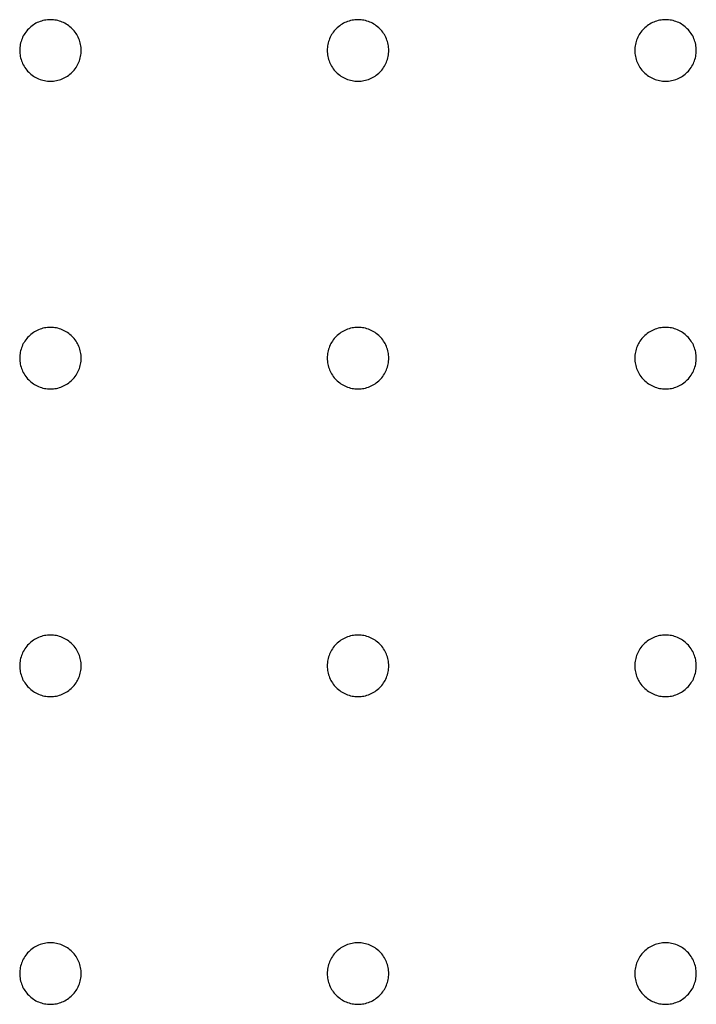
# Model space of a CAD drawing. Header units: millimetres. Extents: x 0 to 80, y 0 to 105.
# Tile 4 of 143: x 7 to 9, y 32 to 35. Entities that reach past the tile are written whole.
import ezdxf

# ---------------------------------------------------------------- set-up
doc = ezdxf.new("R2010")
doc.units = ezdxf.units.MM
doc.layers.add('CHROME', color=7, linetype='Continuous')

msp = doc.modelspace()

# ---------------------------------------------------------------- linework, layer by layer
at = {"layer": 'CHROME'}
for points in [[(7.1, 35), (7.0999, 35.0049), (7.0995, 35.0098), (7.0989, 35.0147), (7.0981, 35.0195), (7.097, 35.0243), (7.0957, 35.029), (7.0942, 35.0337), (7.0924, 35.0383), (7.0904, 35.0428), (7.0882, 35.0471), (7.0858, 35.0514), (7.0832, 35.0556), (7.0803, 35.0596), (7.0773, 35.0635), (7.0741, 35.0672), (7.0707, 35.0707), (7.0672, 35.0741), (7.0635, 35.0773), (7.0596, 35.0803), (7.0556, 35.0832), (7.0514, 35.0858), (7.0471, 35.0882), (7.0428, 35.0904), (7.0383, 35.0924), (7.0337, 35.0942), (7.029, 35.0957), (7.0243, 35.097), (7.0195, 35.0981), (7.0147, 35.0989), (7.0098, 35.0995), (7.0049, 35.0999), (7, 35.1), (6.9951, 35.0999), (6.9902, 35.0995), (6.9853, 35.0989), (6.9805, 35.0981), (6.9757, 35.097), (6.971, 35.0957), (6.9663, 35.0942), (6.9617, 35.0924), (6.9572, 35.0904), (6.9529, 35.0882), (6.9486, 35.0858), (6.9444, 35.0832), (6.9404, 35.0803), (6.9365, 35.0773), (6.9328, 35.0741), (6.9293, 35.0707), (6.9259, 35.0672), (6.9227, 35.0635), (6.9197, 35.0596), (6.9168, 35.0556), (6.9142, 35.0514), (6.9118, 35.0471), (6.9096, 35.0428), (6.9076, 35.0383), (6.9058, 35.0337), (6.9043, 35.029), (6.903, 35.0243), (6.9019, 35.0195), (6.9011, 35.0147), (6.9005, 35.0098), (6.9001, 35.0049), (6.9, 35), (6.9001, 34.9951), (6.9005, 34.9902), (6.9011, 34.9853), (6.9019, 34.9805), (6.903, 34.9757), (6.9043, 34.971), (6.9058, 34.9663), (6.9076, 34.9617), (6.9096, 34.9572), (6.9118, 34.9529), (6.9142, 34.9486), (6.9168, 34.9444), (6.9197, 34.9404), (6.9227, 34.9365), (6.9259, 34.9328), (6.9293, 34.9293), (6.9328, 34.9259), (6.9365, 34.9227), (6.9404, 34.9197), (6.9444, 34.9168), (6.9486, 34.9142), (6.9529, 34.9118), (6.9572, 34.9096), (6.9617, 34.9076), (6.9663, 34.9058), (6.971, 34.9043), (6.9757, 34.903), (6.9805, 34.9019), (6.9853, 34.9011), (6.9902, 34.9005), (6.9951, 34.9001), (7, 34.9), (7.0049, 34.9001), (7.0098, 34.9005), (7.0147, 34.9011), (7.0195, 34.9019), (7.0243, 34.903), (7.029, 34.9043), (7.0337, 34.9058), (7.0383, 34.9076), (7.0428, 34.9096), (7.0471, 34.9118), (7.0514, 34.9142), (7.0556, 34.9168), (7.0596, 34.9197), (7.0635, 34.9227), (7.0672, 34.9259), (7.0707, 34.9293), (7.0741, 34.9328), (7.0773, 34.9365), (7.0803, 34.9404), (7.0832, 34.9444), (7.0858, 34.9486), (7.0882, 34.9529), (7.0904, 34.9572), (7.0924, 34.9617), (7.0942, 34.9663), (7.0957, 34.971), (7.097, 34.9757), (7.0981, 34.9805), (7.0989, 34.9853), (7.0995, 34.9902), (7.0999, 34.9951)], [(8.1, 35), (8.0999, 35.0049), (8.0995, 35.0098), (8.0989, 35.0147), (8.0981, 35.0195), (8.097, 35.0243), (8.0957, 35.029), (8.0942, 35.0337), (8.0924, 35.0383), (8.0904, 35.0428), (8.0882, 35.0471), (8.0858, 35.0514), (8.0832, 35.0556), (8.0803, 35.0596), (8.0773, 35.0635), (8.0741, 35.0672), (8.0707, 35.0707), (8.0672, 35.0741), (8.0635, 35.0773), (8.0596, 35.0803), (8.0556, 35.0832), (8.0514, 35.0858), (8.0471, 35.0882), (8.0428, 35.0904), (8.0383, 35.0924), (8.0337, 35.0942), (8.029, 35.0957), (8.0243, 35.097), (8.0195, 35.0981), (8.0147, 35.0989), (8.0098, 35.0995), (8.0049, 35.0999), (8, 35.1), (7.9951, 35.0999), (7.9902, 35.0995), (7.9853, 35.0989), (7.9805, 35.0981), (7.9757, 35.097), (7.971, 35.0957), (7.9663, 35.0942), (7.9617, 35.0924), (7.9572, 35.0904), (7.9529, 35.0882), (7.9486, 35.0858), (7.9444, 35.0832), (7.9404, 35.0803), (7.9365, 35.0773), (7.9328, 35.0741), (7.9293, 35.0707), (7.9259, 35.0672), (7.9227, 35.0635), (7.9197, 35.0596), (7.9168, 35.0556), (7.9142, 35.0514), (7.9118, 35.0471), (7.9096, 35.0428), (7.9076, 35.0383), (7.9058, 35.0337), (7.9043, 35.029), (7.903, 35.0243), (7.9019, 35.0195), (7.9011, 35.0147), (7.9005, 35.0098), (7.9001, 35.0049), (7.9, 35), (7.9001, 34.9951), (7.9005, 34.9902), (7.9011, 34.9853), (7.9019, 34.9805), (7.903, 34.9757), (7.9043, 34.971), (7.9058, 34.9663), (7.9076, 34.9617), (7.9096, 34.9572), (7.9118, 34.9529), (7.9142, 34.9486), (7.9168, 34.9444), (7.9197, 34.9404), (7.9227, 34.9365), (7.9259, 34.9328), (7.9293, 34.9293), (7.9328, 34.9259), (7.9365, 34.9227), (7.9404, 34.9197), (7.9444, 34.9168), (7.9486, 34.9142), (7.9529, 34.9118), (7.9572, 34.9096), (7.9617, 34.9076), (7.9663, 34.9058), (7.971, 34.9043), (7.9757, 34.903), (7.9805, 34.9019), (7.9853, 34.9011), (7.9902, 34.9005), (7.9951, 34.9001), (8, 34.9), (8.0049, 34.9001), (8.0098, 34.9005), (8.0147, 34.9011), (8.0195, 34.9019), (8.0243, 34.903), (8.029, 34.9043), (8.0337, 34.9058), (8.0383, 34.9076), (8.0428, 34.9096), (8.0471, 34.9118), (8.0514, 34.9142), (8.0556, 34.9168), (8.0596, 34.9197), (8.0635, 34.9227), (8.0672, 34.9259), (8.0707, 34.9293), (8.0741, 34.9328), (8.0773, 34.9365), (8.0803, 34.9404), (8.0832, 34.9444), (8.0858, 34.9486), (8.0882, 34.9529), (8.0904, 34.9572), (8.0924, 34.9617), (8.0942, 34.9663), (8.0957, 34.971), (8.097, 34.9757), (8.0981, 34.9805), (8.0989, 34.9853), (8.0995, 34.9902), (8.0999, 34.9951)], [(9.1, 35), (9.0999, 35.0049), (9.0995, 35.0098), (9.0989, 35.0147), (9.0981, 35.0195), (9.097, 35.0243), (9.0957, 35.029), (9.0942, 35.0337), (9.0924, 35.0383), (9.0904, 35.0428), (9.0882, 35.0471), (9.0858, 35.0514), (9.0832, 35.0556), (9.0803, 35.0596), (9.0773, 35.0635), (9.0741, 35.0672), (9.0707, 35.0707), (9.0672, 35.0741), (9.0635, 35.0773), (9.0596, 35.0803), (9.0556, 35.0832), (9.0514, 35.0858), (9.0471, 35.0882), (9.0428, 35.0904), (9.0383, 35.0924), (9.0337, 35.0942), (9.029, 35.0957), (9.0243, 35.097), (9.0195, 35.0981), (9.0147, 35.0989), (9.0098, 35.0995), (9.0049, 35.0999), (9, 35.1), (8.9951, 35.0999), (8.9902, 35.0995), (8.9853, 35.0989), (8.9805, 35.0981), (8.9757, 35.097), (8.971, 35.0957), (8.9663, 35.0942), (8.9617, 35.0924), (8.9572, 35.0904), (8.9529, 35.0882), (8.9486, 35.0858), (8.9444, 35.0832), (8.9404, 35.0803), (8.9365, 35.0773), (8.9328, 35.0741), (8.9293, 35.0707), (8.9259, 35.0672), (8.9227, 35.0635), (8.9197, 35.0596), (8.9168, 35.0556), (8.9142, 35.0514), (8.9118, 35.0471), (8.9096, 35.0428), (8.9076, 35.0383), (8.9058, 35.0337), (8.9043, 35.029), (8.903, 35.0243), (8.9019, 35.0195), (8.9011, 35.0147), (8.9005, 35.0098), (8.9001, 35.0049), (8.9, 35), (8.9001, 34.9951), (8.9005, 34.9902), (8.9011, 34.9853), (8.9019, 34.9805), (8.903, 34.9757), (8.9043, 34.971), (8.9058, 34.9663), (8.9076, 34.9617), (8.9096, 34.9572), (8.9118, 34.9529), (8.9142, 34.9486), (8.9168, 34.9444), (8.9197, 34.9404), (8.9227, 34.9365), (8.9259, 34.9328), (8.9293, 34.9293), (8.9328, 34.9259), (8.9365, 34.9227), (8.9404, 34.9197), (8.9444, 34.9168), (8.9486, 34.9142), (8.9529, 34.9118), (8.9572, 34.9096), (8.9617, 34.9076), (8.9663, 34.9058), (8.971, 34.9043), (8.9757, 34.903), (8.9805, 34.9019), (8.9853, 34.9011), (8.9902, 34.9005), (8.9951, 34.9001), (9, 34.9), (9.0049, 34.9001), (9.0098, 34.9005), (9.0147, 34.9011), (9.0195, 34.9019), (9.0243, 34.903), (9.029, 34.9043), (9.0337, 34.9058), (9.0383, 34.9076), (9.0428, 34.9096), (9.0471, 34.9118), (9.0514, 34.9142), (9.0556, 34.9168), (9.0596, 34.9197), (9.0635, 34.9227), (9.0672, 34.9259), (9.0707, 34.9293), (9.0741, 34.9328), (9.0773, 34.9365), (9.0803, 34.9404), (9.0832, 34.9444), (9.0858, 34.9486), (9.0882, 34.9529), (9.0904, 34.9572), (9.0924, 34.9617), (9.0942, 34.9663), (9.0957, 34.971), (9.097, 34.9757), (9.0981, 34.9805), (9.0989, 34.9853), (9.0995, 34.9902), (9.0999, 34.9951)], [(7.1, 34), (7.0999, 34.0049), (7.0995, 34.0098), (7.0989, 34.0147), (7.0981, 34.0195), (7.097, 34.0243), (7.0957, 34.029), (7.0942, 34.0337), (7.0924, 34.0383), (7.0904, 34.0428), (7.0882, 34.0471), (7.0858, 34.0514), (7.0832, 34.0556), (7.0803, 34.0596), (7.0773, 34.0635), (7.0741, 34.0672), (7.0707, 34.0707), (7.0672, 34.0741), (7.0635, 34.0773), (7.0596, 34.0803), (7.0556, 34.0832), (7.0514, 34.0858), (7.0471, 34.0882), (7.0428, 34.0904), (7.0383, 34.0924), (7.0337, 34.0942), (7.029, 34.0957), (7.0243, 34.097), (7.0195, 34.0981), (7.0147, 34.0989), (7.0098, 34.0995), (7.0049, 34.0999), (7, 34.1), (6.9951, 34.0999), (6.9902, 34.0995), (6.9853, 34.0989), (6.9805, 34.0981), (6.9757, 34.097), (6.971, 34.0957), (6.9663, 34.0942), (6.9617, 34.0924), (6.9572, 34.0904), (6.9529, 34.0882), (6.9486, 34.0858), (6.9444, 34.0832), (6.9404, 34.0803), (6.9365, 34.0773), (6.9328, 34.0741), (6.9293, 34.0707), (6.9259, 34.0672), (6.9227, 34.0635), (6.9197, 34.0596), (6.9168, 34.0556), (6.9142, 34.0514), (6.9118, 34.0471), (6.9096, 34.0428), (6.9076, 34.0383), (6.9058, 34.0337), (6.9043, 34.029), (6.903, 34.0243), (6.9019, 34.0195), (6.9011, 34.0147), (6.9005, 34.0098), (6.9001, 34.0049), (6.9, 34), (6.9001, 33.9951), (6.9005, 33.9902), (6.9011, 33.9853), (6.9019, 33.9805), (6.903, 33.9757), (6.9043, 33.971), (6.9058, 33.9663), (6.9076, 33.9617), (6.9096, 33.9572), (6.9118, 33.9529), (6.9142, 33.9486), (6.9168, 33.9444), (6.9197, 33.9404), (6.9227, 33.9365), (6.9259, 33.9328), (6.9293, 33.9293), (6.9328, 33.9259), (6.9365, 33.9227), (6.9404, 33.9197), (6.9444, 33.9168), (6.9486, 33.9142), (6.9529, 33.9118), (6.9572, 33.9096), (6.9617, 33.9076), (6.9663, 33.9058), (6.971, 33.9043), (6.9757, 33.903), (6.9805, 33.9019), (6.9853, 33.9011), (6.9902, 33.9005), (6.9951, 33.9001), (7, 33.9), (7.0049, 33.9001), (7.0098, 33.9005), (7.0147, 33.9011), (7.0195, 33.9019), (7.0243, 33.903), (7.029, 33.9043), (7.0337, 33.9058), (7.0383, 33.9076), (7.0428, 33.9096), (7.0471, 33.9118), (7.0514, 33.9142), (7.0556, 33.9168), (7.0596, 33.9197), (7.0635, 33.9227), (7.0672, 33.9259), (7.0707, 33.9293), (7.0741, 33.9328), (7.0773, 33.9365), (7.0803, 33.9404), (7.0832, 33.9444), (7.0858, 33.9486), (7.0882, 33.9529), (7.0904, 33.9572), (7.0924, 33.9617), (7.0942, 33.9663), (7.0957, 33.971), (7.097, 33.9757), (7.0981, 33.9805), (7.0989, 33.9853), (7.0995, 33.9902), (7.0999, 33.9951)], [(8.1, 34), (8.0999, 34.0049), (8.0995, 34.0098), (8.0989, 34.0147), (8.0981, 34.0195), (8.097, 34.0243), (8.0957, 34.029), (8.0942, 34.0337), (8.0924, 34.0383), (8.0904, 34.0428), (8.0882, 34.0471), (8.0858, 34.0514), (8.0832, 34.0556), (8.0803, 34.0596), (8.0773, 34.0635), (8.0741, 34.0672), (8.0707, 34.0707), (8.0672, 34.0741), (8.0635, 34.0773), (8.0596, 34.0803), (8.0556, 34.0832), (8.0514, 34.0858), (8.0471, 34.0882), (8.0428, 34.0904), (8.0383, 34.0924), (8.0337, 34.0942), (8.029, 34.0957), (8.0243, 34.097), (8.0195, 34.0981), (8.0147, 34.0989), (8.0098, 34.0995), (8.0049, 34.0999), (8, 34.1), (7.9951, 34.0999), (7.9902, 34.0995), (7.9853, 34.0989), (7.9805, 34.0981), (7.9757, 34.097), (7.971, 34.0957), (7.9663, 34.0942), (7.9617, 34.0924), (7.9572, 34.0904), (7.9529, 34.0882), (7.9486, 34.0858), (7.9444, 34.0832), (7.9404, 34.0803), (7.9365, 34.0773), (7.9328, 34.0741), (7.9293, 34.0707), (7.9259, 34.0672), (7.9227, 34.0635), (7.9197, 34.0596), (7.9168, 34.0556), (7.9142, 34.0514), (7.9118, 34.0471), (7.9096, 34.0428), (7.9076, 34.0383), (7.9058, 34.0337), (7.9043, 34.029), (7.903, 34.0243), (7.9019, 34.0195), (7.9011, 34.0147), (7.9005, 34.0098), (7.9001, 34.0049), (7.9, 34), (7.9001, 33.9951), (7.9005, 33.9902), (7.9011, 33.9853), (7.9019, 33.9805), (7.903, 33.9757), (7.9043, 33.971), (7.9058, 33.9663), (7.9076, 33.9617), (7.9096, 33.9572), (7.9118, 33.9529), (7.9142, 33.9486), (7.9168, 33.9444), (7.9197, 33.9404), (7.9227, 33.9365), (7.9259, 33.9328), (7.9293, 33.9293), (7.9328, 33.9259), (7.9365, 33.9227), (7.9404, 33.9197), (7.9444, 33.9168), (7.9486, 33.9142), (7.9529, 33.9118), (7.9572, 33.9096), (7.9617, 33.9076), (7.9663, 33.9058), (7.971, 33.9043), (7.9757, 33.903), (7.9805, 33.9019), (7.9853, 33.9011), (7.9902, 33.9005), (7.9951, 33.9001), (8, 33.9), (8.0049, 33.9001), (8.0098, 33.9005), (8.0147, 33.9011), (8.0195, 33.9019), (8.0243, 33.903), (8.029, 33.9043), (8.0337, 33.9058), (8.0383, 33.9076), (8.0428, 33.9096), (8.0471, 33.9118), (8.0514, 33.9142), (8.0556, 33.9168), (8.0596, 33.9197), (8.0635, 33.9227), (8.0672, 33.9259), (8.0707, 33.9293), (8.0741, 33.9328), (8.0773, 33.9365), (8.0803, 33.9404), (8.0832, 33.9444), (8.0858, 33.9486), (8.0882, 33.9529), (8.0904, 33.9572), (8.0924, 33.9617), (8.0942, 33.9663), (8.0957, 33.971), (8.097, 33.9757), (8.0981, 33.9805), (8.0989, 33.9853), (8.0995, 33.9902), (8.0999, 33.9951)], [(9.1, 34), (9.0999, 34.0049), (9.0995, 34.0098), (9.0989, 34.0147), (9.0981, 34.0195), (9.097, 34.0243), (9.0957, 34.029), (9.0942, 34.0337), (9.0924, 34.0383), (9.0904, 34.0428), (9.0882, 34.0471), (9.0858, 34.0514), (9.0832, 34.0556), (9.0803, 34.0596), (9.0773, 34.0635), (9.0741, 34.0672), (9.0707, 34.0707), (9.0672, 34.0741), (9.0635, 34.0773), (9.0596, 34.0803), (9.0556, 34.0832), (9.0514, 34.0858), (9.0471, 34.0882), (9.0428, 34.0904), (9.0383, 34.0924), (9.0337, 34.0942), (9.029, 34.0957), (9.0243, 34.097), (9.0195, 34.0981), (9.0147, 34.0989), (9.0098, 34.0995), (9.0049, 34.0999), (9, 34.1), (8.9951, 34.0999), (8.9902, 34.0995), (8.9853, 34.0989), (8.9805, 34.0981), (8.9757, 34.097), (8.971, 34.0957), (8.9663, 34.0942), (8.9617, 34.0924), (8.9572, 34.0904), (8.9529, 34.0882), (8.9486, 34.0858), (8.9444, 34.0832), (8.9404, 34.0803), (8.9365, 34.0773), (8.9328, 34.0741), (8.9293, 34.0707), (8.9259, 34.0672), (8.9227, 34.0635), (8.9197, 34.0596), (8.9168, 34.0556), (8.9142, 34.0514), (8.9118, 34.0471), (8.9096, 34.0428), (8.9076, 34.0383), (8.9058, 34.0337), (8.9043, 34.029), (8.903, 34.0243), (8.9019, 34.0195), (8.9011, 34.0147), (8.9005, 34.0098), (8.9001, 34.0049), (8.9, 34), (8.9001, 33.9951), (8.9005, 33.9902), (8.9011, 33.9853), (8.9019, 33.9805), (8.903, 33.9757), (8.9043, 33.971), (8.9058, 33.9663), (8.9076, 33.9617), (8.9096, 33.9572), (8.9118, 33.9529), (8.9142, 33.9486), (8.9168, 33.9444), (8.9197, 33.9404), (8.9227, 33.9365), (8.9259, 33.9328), (8.9293, 33.9293), (8.9328, 33.9259), (8.9365, 33.9227), (8.9404, 33.9197), (8.9444, 33.9168), (8.9486, 33.9142), (8.9529, 33.9118), (8.9572, 33.9096), (8.9617, 33.9076), (8.9663, 33.9058), (8.971, 33.9043), (8.9757, 33.903), (8.9805, 33.9019), (8.9853, 33.9011), (8.9902, 33.9005), (8.9951, 33.9001), (9, 33.9), (9.0049, 33.9001), (9.0098, 33.9005), (9.0147, 33.9011), (9.0195, 33.9019), (9.0243, 33.903), (9.029, 33.9043), (9.0337, 33.9058), (9.0383, 33.9076), (9.0428, 33.9096), (9.0471, 33.9118), (9.0514, 33.9142), (9.0556, 33.9168), (9.0596, 33.9197), (9.0635, 33.9227), (9.0672, 33.9259), (9.0707, 33.9293), (9.0741, 33.9328), (9.0773, 33.9365), (9.0803, 33.9404), (9.0832, 33.9444), (9.0858, 33.9486), (9.0882, 33.9529), (9.0904, 33.9572), (9.0924, 33.9617), (9.0942, 33.9663), (9.0957, 33.971), (9.097, 33.9757), (9.0981, 33.9805), (9.0989, 33.9853), (9.0995, 33.9902), (9.0999, 33.9951)], [(7.1, 33), (7.0999, 33.0049), (7.0995, 33.0098), (7.0989, 33.0147), (7.0981, 33.0195), (7.097, 33.0243), (7.0957, 33.029), (7.0942, 33.0337), (7.0924, 33.0383), (7.0904, 33.0428), (7.0882, 33.0471), (7.0858, 33.0514), (7.0832, 33.0556), (7.0803, 33.0596), (7.0773, 33.0635), (7.0741, 33.0672), (7.0707, 33.0707), (7.0672, 33.0741), (7.0635, 33.0773), (7.0596, 33.0803), (7.0556, 33.0832), (7.0514, 33.0858), (7.0471, 33.0882), (7.0428, 33.0904), (7.0383, 33.0924), (7.0337, 33.0942), (7.029, 33.0957), (7.0243, 33.097), (7.0195, 33.0981), (7.0147, 33.0989), (7.0098, 33.0995), (7.0049, 33.0999), (7, 33.1), (6.9951, 33.0999), (6.9902, 33.0995), (6.9853, 33.0989), (6.9805, 33.0981), (6.9757, 33.097), (6.971, 33.0957), (6.9663, 33.0942), (6.9617, 33.0924), (6.9572, 33.0904), (6.9529, 33.0882), (6.9486, 33.0858), (6.9444, 33.0832), (6.9404, 33.0803), (6.9365, 33.0773), (6.9328, 33.0741), (6.9293, 33.0707), (6.9259, 33.0672), (6.9227, 33.0635), (6.9197, 33.0596), (6.9168, 33.0556), (6.9142, 33.0514), (6.9118, 33.0471), (6.9096, 33.0428), (6.9076, 33.0383), (6.9058, 33.0337), (6.9043, 33.029), (6.903, 33.0243), (6.9019, 33.0195), (6.9011, 33.0147), (6.9005, 33.0098), (6.9001, 33.0049), (6.9, 33), (6.9001, 32.9951), (6.9005, 32.9902), (6.9011, 32.9853), (6.9019, 32.9805), (6.903, 32.9757), (6.9043, 32.971), (6.9058, 32.9663), (6.9076, 32.9617), (6.9096, 32.9572), (6.9118, 32.9529), (6.9142, 32.9486), (6.9168, 32.9444), (6.9197, 32.9404), (6.9227, 32.9365), (6.9259, 32.9328), (6.9293, 32.9293), (6.9328, 32.9259), (6.9365, 32.9227), (6.9404, 32.9197), (6.9444, 32.9168), (6.9486, 32.9142), (6.9529, 32.9118), (6.9572, 32.9096), (6.9617, 32.9076), (6.9663, 32.9058), (6.971, 32.9043), (6.9757, 32.903), (6.9805, 32.9019), (6.9853, 32.9011), (6.9902, 32.9005), (6.9951, 32.9001), (7, 32.9), (7.0049, 32.9001), (7.0098, 32.9005), (7.0147, 32.9011), (7.0195, 32.9019), (7.0243, 32.903), (7.029, 32.9043), (7.0337, 32.9058), (7.0383, 32.9076), (7.0428, 32.9096), (7.0471, 32.9118), (7.0514, 32.9142), (7.0556, 32.9168), (7.0596, 32.9197), (7.0635, 32.9227), (7.0672, 32.9259), (7.0707, 32.9293), (7.0741, 32.9328), (7.0773, 32.9365), (7.0803, 32.9404), (7.0832, 32.9444), (7.0858, 32.9486), (7.0882, 32.9529), (7.0904, 32.9572), (7.0924, 32.9617), (7.0942, 32.9663), (7.0957, 32.971), (7.097, 32.9757), (7.0981, 32.9805), (7.0989, 32.9853), (7.0995, 32.9902), (7.0999, 32.9951)], [(8.1, 33), (8.0999, 33.0049), (8.0995, 33.0098), (8.0989, 33.0147), (8.0981, 33.0195), (8.097, 33.0243), (8.0957, 33.029), (8.0942, 33.0337), (8.0924, 33.0383), (8.0904, 33.0428), (8.0882, 33.0471), (8.0858, 33.0514), (8.0832, 33.0556), (8.0803, 33.0596), (8.0773, 33.0635), (8.0741, 33.0672), (8.0707, 33.0707), (8.0672, 33.0741), (8.0635, 33.0773), (8.0596, 33.0803), (8.0556, 33.0832), (8.0514, 33.0858), (8.0471, 33.0882), (8.0428, 33.0904), (8.0383, 33.0924), (8.0337, 33.0942), (8.029, 33.0957), (8.0243, 33.097), (8.0195, 33.0981), (8.0147, 33.0989), (8.0098, 33.0995), (8.0049, 33.0999), (8, 33.1), (7.9951, 33.0999), (7.9902, 33.0995), (7.9853, 33.0989), (7.9805, 33.0981), (7.9757, 33.097), (7.971, 33.0957), (7.9663, 33.0942), (7.9617, 33.0924), (7.9572, 33.0904), (7.9529, 33.0882), (7.9486, 33.0858), (7.9444, 33.0832), (7.9404, 33.0803), (7.9365, 33.0773), (7.9328, 33.0741), (7.9293, 33.0707), (7.9259, 33.0672), (7.9227, 33.0635), (7.9197, 33.0596), (7.9168, 33.0556), (7.9142, 33.0514), (7.9118, 33.0471), (7.9096, 33.0428), (7.9076, 33.0383), (7.9058, 33.0337), (7.9043, 33.029), (7.903, 33.0243), (7.9019, 33.0195), (7.9011, 33.0147), (7.9005, 33.0098), (7.9001, 33.0049), (7.9, 33), (7.9001, 32.9951), (7.9005, 32.9902), (7.9011, 32.9853), (7.9019, 32.9805), (7.903, 32.9757), (7.9043, 32.971), (7.9058, 32.9663), (7.9076, 32.9617), (7.9096, 32.9572), (7.9118, 32.9529), (7.9142, 32.9486), (7.9168, 32.9444), (7.9197, 32.9404), (7.9227, 32.9365), (7.9259, 32.9328), (7.9293, 32.9293), (7.9328, 32.9259), (7.9365, 32.9227), (7.9404, 32.9197), (7.9444, 32.9168), (7.9486, 32.9142), (7.9529, 32.9118), (7.9572, 32.9096), (7.9617, 32.9076), (7.9663, 32.9058), (7.971, 32.9043), (7.9757, 32.903), (7.9805, 32.9019), (7.9853, 32.9011), (7.9902, 32.9005), (7.9951, 32.9001), (8, 32.9), (8.0049, 32.9001), (8.0098, 32.9005), (8.0147, 32.9011), (8.0195, 32.9019), (8.0243, 32.903), (8.029, 32.9043), (8.0337, 32.9058), (8.0383, 32.9076), (8.0428, 32.9096), (8.0471, 32.9118), (8.0514, 32.9142), (8.0556, 32.9168), (8.0596, 32.9197), (8.0635, 32.9227), (8.0672, 32.9259), (8.0707, 32.9293), (8.0741, 32.9328), (8.0773, 32.9365), (8.0803, 32.9404), (8.0832, 32.9444), (8.0858, 32.9486), (8.0882, 32.9529), (8.0904, 32.9572), (8.0924, 32.9617), (8.0942, 32.9663), (8.0957, 32.971), (8.097, 32.9757), (8.0981, 32.9805), (8.0989, 32.9853), (8.0995, 32.9902), (8.0999, 32.9951)], [(9.1, 33), (9.0999, 33.0049), (9.0995, 33.0098), (9.0989, 33.0147), (9.0981, 33.0195), (9.097, 33.0243), (9.0957, 33.029), (9.0942, 33.0337), (9.0924, 33.0383), (9.0904, 33.0428), (9.0882, 33.0471), (9.0858, 33.0514), (9.0832, 33.0556), (9.0803, 33.0596), (9.0773, 33.0635), (9.0741, 33.0672), (9.0707, 33.0707), (9.0672, 33.0741), (9.0635, 33.0773), (9.0596, 33.0803), (9.0556, 33.0832), (9.0514, 33.0858), (9.0471, 33.0882), (9.0428, 33.0904), (9.0383, 33.0924), (9.0337, 33.0942), (9.029, 33.0957), (9.0243, 33.097), (9.0195, 33.0981), (9.0147, 33.0989), (9.0098, 33.0995), (9.0049, 33.0999), (9, 33.1), (8.9951, 33.0999), (8.9902, 33.0995), (8.9853, 33.0989), (8.9805, 33.0981), (8.9757, 33.097), (8.971, 33.0957), (8.9663, 33.0942), (8.9617, 33.0924), (8.9572, 33.0904), (8.9529, 33.0882), (8.9486, 33.0858), (8.9444, 33.0832), (8.9404, 33.0803), (8.9365, 33.0773), (8.9328, 33.0741), (8.9293, 33.0707), (8.9259, 33.0672), (8.9227, 33.0635), (8.9197, 33.0596), (8.9168, 33.0556), (8.9142, 33.0514), (8.9118, 33.0471), (8.9096, 33.0428), (8.9076, 33.0383), (8.9058, 33.0337), (8.9043, 33.029), (8.903, 33.0243), (8.9019, 33.0195), (8.9011, 33.0147), (8.9005, 33.0098), (8.9001, 33.0049), (8.9, 33), (8.9001, 32.9951), (8.9005, 32.9902), (8.9011, 32.9853), (8.9019, 32.9805), (8.903, 32.9757), (8.9043, 32.971), (8.9058, 32.9663), (8.9076, 32.9617), (8.9096, 32.9572), (8.9118, 32.9529), (8.9142, 32.9486), (8.9168, 32.9444), (8.9197, 32.9404), (8.9227, 32.9365), (8.9259, 32.9328), (8.9293, 32.9293), (8.9328, 32.9259), (8.9365, 32.9227), (8.9404, 32.9197), (8.9444, 32.9168), (8.9486, 32.9142), (8.9529, 32.9118), (8.9572, 32.9096), (8.9617, 32.9076), (8.9663, 32.9058), (8.971, 32.9043), (8.9757, 32.903), (8.9805, 32.9019), (8.9853, 32.9011), (8.9902, 32.9005), (8.9951, 32.9001), (9, 32.9), (9.0049, 32.9001), (9.0098, 32.9005), (9.0147, 32.9011), (9.0195, 32.9019), (9.0243, 32.903), (9.029, 32.9043), (9.0337, 32.9058), (9.0383, 32.9076), (9.0428, 32.9096), (9.0471, 32.9118), (9.0514, 32.9142), (9.0556, 32.9168), (9.0596, 32.9197), (9.0635, 32.9227), (9.0672, 32.9259), (9.0707, 32.9293), (9.0741, 32.9328), (9.0773, 32.9365), (9.0803, 32.9404), (9.0832, 32.9444), (9.0858, 32.9486), (9.0882, 32.9529), (9.0904, 32.9572), (9.0924, 32.9617), (9.0942, 32.9663), (9.0957, 32.971), (9.097, 32.9757), (9.0981, 32.9805), (9.0989, 32.9853), (9.0995, 32.9902), (9.0999, 32.9951)], [(7.1, 32), (7.0999, 32.0049), (7.0995, 32.0098), (7.0989, 32.0147), (7.0981, 32.0195), (7.097, 32.0243), (7.0957, 32.029), (7.0942, 32.0337), (7.0924, 32.0383), (7.0904, 32.0428), (7.0882, 32.0471), (7.0858, 32.0514), (7.0832, 32.0556), (7.0803, 32.0596), (7.0773, 32.0635), (7.0741, 32.0672), (7.0707, 32.0707), (7.0672, 32.0741), (7.0635, 32.0773), (7.0596, 32.0803), (7.0556, 32.0832), (7.0514, 32.0858), (7.0471, 32.0882), (7.0428, 32.0904), (7.0383, 32.0924), (7.0337, 32.0942), (7.029, 32.0957), (7.0243, 32.097), (7.0195, 32.0981), (7.0147, 32.0989), (7.0098, 32.0995), (7.0049, 32.0999), (7, 32.1), (6.9951, 32.0999), (6.9902, 32.0995), (6.9853, 32.0989), (6.9805, 32.0981), (6.9757, 32.097), (6.971, 32.0957), (6.9663, 32.0942), (6.9617, 32.0924), (6.9572, 32.0904), (6.9529, 32.0882), (6.9486, 32.0858), (6.9444, 32.0832), (6.9404, 32.0803), (6.9365, 32.0773), (6.9328, 32.0741), (6.9293, 32.0707), (6.9259, 32.0672), (6.9227, 32.0635), (6.9197, 32.0596), (6.9168, 32.0556), (6.9142, 32.0514), (6.9118, 32.0471), (6.9096, 32.0428), (6.9076, 32.0383), (6.9058, 32.0337), (6.9043, 32.029), (6.903, 32.0243), (6.9019, 32.0195), (6.9011, 32.0147), (6.9005, 32.0098), (6.9001, 32.0049), (6.9, 32), (6.9001, 31.9951), (6.9005, 31.9902), (6.9011, 31.9853), (6.9019, 31.9805), (6.903, 31.9757), (6.9043, 31.971), (6.9058, 31.9663), (6.9076, 31.9617), (6.9096, 31.9572), (6.9118, 31.9529), (6.9142, 31.9486), (6.9168, 31.9444), (6.9197, 31.9404), (6.9227, 31.9365), (6.9259, 31.9328), (6.9293, 31.9293), (6.9328, 31.9259), (6.9365, 31.9227), (6.9404, 31.9197), (6.9444, 31.9168), (6.9486, 31.9142), (6.9529, 31.9118), (6.9572, 31.9096), (6.9617, 31.9076), (6.9663, 31.9058), (6.971, 31.9043), (6.9757, 31.903), (6.9805, 31.9019), (6.9853, 31.9011), (6.9902, 31.9005), (6.9951, 31.9001), (7, 31.9), (7.0049, 31.9001), (7.0098, 31.9005), (7.0147, 31.9011), (7.0195, 31.9019), (7.0243, 31.903), (7.029, 31.9043), (7.0337, 31.9058), (7.0383, 31.9076), (7.0428, 31.9096), (7.0471, 31.9118), (7.0514, 31.9142), (7.0556, 31.9168), (7.0596, 31.9197), (7.0635, 31.9227), (7.0672, 31.9259), (7.0707, 31.9293), (7.0741, 31.9328), (7.0773, 31.9365), (7.0803, 31.9404), (7.0832, 31.9444), (7.0858, 31.9486), (7.0882, 31.9529), (7.0904, 31.9572), (7.0924, 31.9617), (7.0942, 31.9663), (7.0957, 31.971), (7.097, 31.9757), (7.0981, 31.9805), (7.0989, 31.9853), (7.0995, 31.9902), (7.0999, 31.9951)], [(8.1, 32), (8.0999, 32.0049), (8.0995, 32.0098), (8.0989, 32.0147), (8.0981, 32.0195), (8.097, 32.0243), (8.0957, 32.029), (8.0942, 32.0337), (8.0924, 32.0383), (8.0904, 32.0428), (8.0882, 32.0471), (8.0858, 32.0514), (8.0832, 32.0556), (8.0803, 32.0596), (8.0773, 32.0635), (8.0741, 32.0672), (8.0707, 32.0707), (8.0672, 32.0741), (8.0635, 32.0773), (8.0596, 32.0803), (8.0556, 32.0832), (8.0514, 32.0858), (8.0471, 32.0882), (8.0428, 32.0904), (8.0383, 32.0924), (8.0337, 32.0942), (8.029, 32.0957), (8.0243, 32.097), (8.0195, 32.0981), (8.0147, 32.0989), (8.0098, 32.0995), (8.0049, 32.0999), (8, 32.1), (7.9951, 32.0999), (7.9902, 32.0995), (7.9853, 32.0989), (7.9805, 32.0981), (7.9757, 32.097), (7.971, 32.0957), (7.9663, 32.0942), (7.9617, 32.0924), (7.9572, 32.0904), (7.9529, 32.0882), (7.9486, 32.0858), (7.9444, 32.0832), (7.9404, 32.0803), (7.9365, 32.0773), (7.9328, 32.0741), (7.9293, 32.0707), (7.9259, 32.0672), (7.9227, 32.0635), (7.9197, 32.0596), (7.9168, 32.0556), (7.9142, 32.0514), (7.9118, 32.0471), (7.9096, 32.0428), (7.9076, 32.0383), (7.9058, 32.0337), (7.9043, 32.029), (7.903, 32.0243), (7.9019, 32.0195), (7.9011, 32.0147), (7.9005, 32.0098), (7.9001, 32.0049), (7.9, 32), (7.9001, 31.9951), (7.9005, 31.9902), (7.9011, 31.9853), (7.9019, 31.9805), (7.903, 31.9757), (7.9043, 31.971), (7.9058, 31.9663), (7.9076, 31.9617), (7.9096, 31.9572), (7.9118, 31.9529), (7.9142, 31.9486), (7.9168, 31.9444), (7.9197, 31.9404), (7.9227, 31.9365), (7.9259, 31.9328), (7.9293, 31.9293), (7.9328, 31.9259), (7.9365, 31.9227), (7.9404, 31.9197), (7.9444, 31.9168), (7.9486, 31.9142), (7.9529, 31.9118), (7.9572, 31.9096), (7.9617, 31.9076), (7.9663, 31.9058), (7.971, 31.9043), (7.9757, 31.903), (7.9805, 31.9019), (7.9853, 31.9011), (7.9902, 31.9005), (7.9951, 31.9001), (8, 31.9), (8.0049, 31.9001), (8.0098, 31.9005), (8.0147, 31.9011), (8.0195, 31.9019), (8.0243, 31.903), (8.029, 31.9043), (8.0337, 31.9058), (8.0383, 31.9076), (8.0428, 31.9096), (8.0471, 31.9118), (8.0514, 31.9142), (8.0556, 31.9168), (8.0596, 31.9197), (8.0635, 31.9227), (8.0672, 31.9259), (8.0707, 31.9293), (8.0741, 31.9328), (8.0773, 31.9365), (8.0803, 31.9404), (8.0832, 31.9444), (8.0858, 31.9486), (8.0882, 31.9529), (8.0904, 31.9572), (8.0924, 31.9617), (8.0942, 31.9663), (8.0957, 31.971), (8.097, 31.9757), (8.0981, 31.9805), (8.0989, 31.9853), (8.0995, 31.9902), (8.0999, 31.9951)], [(9.1, 32), (9.0999, 32.0049), (9.0995, 32.0098), (9.0989, 32.0147), (9.0981, 32.0195), (9.097, 32.0243), (9.0957, 32.029), (9.0942, 32.0337), (9.0924, 32.0383), (9.0904, 32.0428), (9.0882, 32.0471), (9.0858, 32.0514), (9.0832, 32.0556), (9.0803, 32.0596), (9.0773, 32.0635), (9.0741, 32.0672), (9.0707, 32.0707), (9.0672, 32.0741), (9.0635, 32.0773), (9.0596, 32.0803), (9.0556, 32.0832), (9.0514, 32.0858), (9.0471, 32.0882), (9.0428, 32.0904), (9.0383, 32.0924), (9.0337, 32.0942), (9.029, 32.0957), (9.0243, 32.097), (9.0195, 32.0981), (9.0147, 32.0989), (9.0098, 32.0995), (9.0049, 32.0999), (9, 32.1), (8.9951, 32.0999), (8.9902, 32.0995), (8.9853, 32.0989), (8.9805, 32.0981), (8.9757, 32.097), (8.971, 32.0957), (8.9663, 32.0942), (8.9617, 32.0924), (8.9572, 32.0904), (8.9529, 32.0882), (8.9486, 32.0858), (8.9444, 32.0832), (8.9404, 32.0803), (8.9365, 32.0773), (8.9328, 32.0741), (8.9293, 32.0707), (8.9259, 32.0672), (8.9227, 32.0635), (8.9197, 32.0596), (8.9168, 32.0556), (8.9142, 32.0514), (8.9118, 32.0471), (8.9096, 32.0428), (8.9076, 32.0383), (8.9058, 32.0337), (8.9043, 32.029), (8.903, 32.0243), (8.9019, 32.0195), (8.9011, 32.0147), (8.9005, 32.0098), (8.9001, 32.0049), (8.9, 32), (8.9001, 31.9951), (8.9005, 31.9902), (8.9011, 31.9853), (8.9019, 31.9805), (8.903, 31.9757), (8.9043, 31.971), (8.9058, 31.9663), (8.9076, 31.9617), (8.9096, 31.9572), (8.9118, 31.9529), (8.9142, 31.9486), (8.9168, 31.9444), (8.9197, 31.9404), (8.9227, 31.9365), (8.9259, 31.9328), (8.9293, 31.9293), (8.9328, 31.9259), (8.9365, 31.9227), (8.9404, 31.9197), (8.9444, 31.9168), (8.9486, 31.9142), (8.9529, 31.9118), (8.9572, 31.9096), (8.9617, 31.9076), (8.9663, 31.9058), (8.971, 31.9043), (8.9757, 31.903), (8.9805, 31.9019), (8.9853, 31.9011), (8.9902, 31.9005), (8.9951, 31.9001), (9, 31.9), (9.0049, 31.9001), (9.0098, 31.9005), (9.0147, 31.9011), (9.0195, 31.9019), (9.0243, 31.903), (9.029, 31.9043), (9.0337, 31.9058), (9.0383, 31.9076), (9.0428, 31.9096), (9.0471, 31.9118), (9.0514, 31.9142), (9.0556, 31.9168), (9.0596, 31.9197), (9.0635, 31.9227), (9.0672, 31.9259), (9.0707, 31.9293), (9.0741, 31.9328), (9.0773, 31.9365), (9.0803, 31.9404), (9.0832, 31.9444), (9.0858, 31.9486), (9.0882, 31.9529), (9.0904, 31.9572), (9.0924, 31.9617), (9.0942, 31.9663), (9.0957, 31.971), (9.097, 31.9757), (9.0981, 31.9805), (9.0989, 31.9853), (9.0995, 31.9902), (9.0999, 31.9951)]]:
    msp.add_lwpolyline(points, close=True, dxfattribs=at)

doc.saveas('drawing.dxf')
